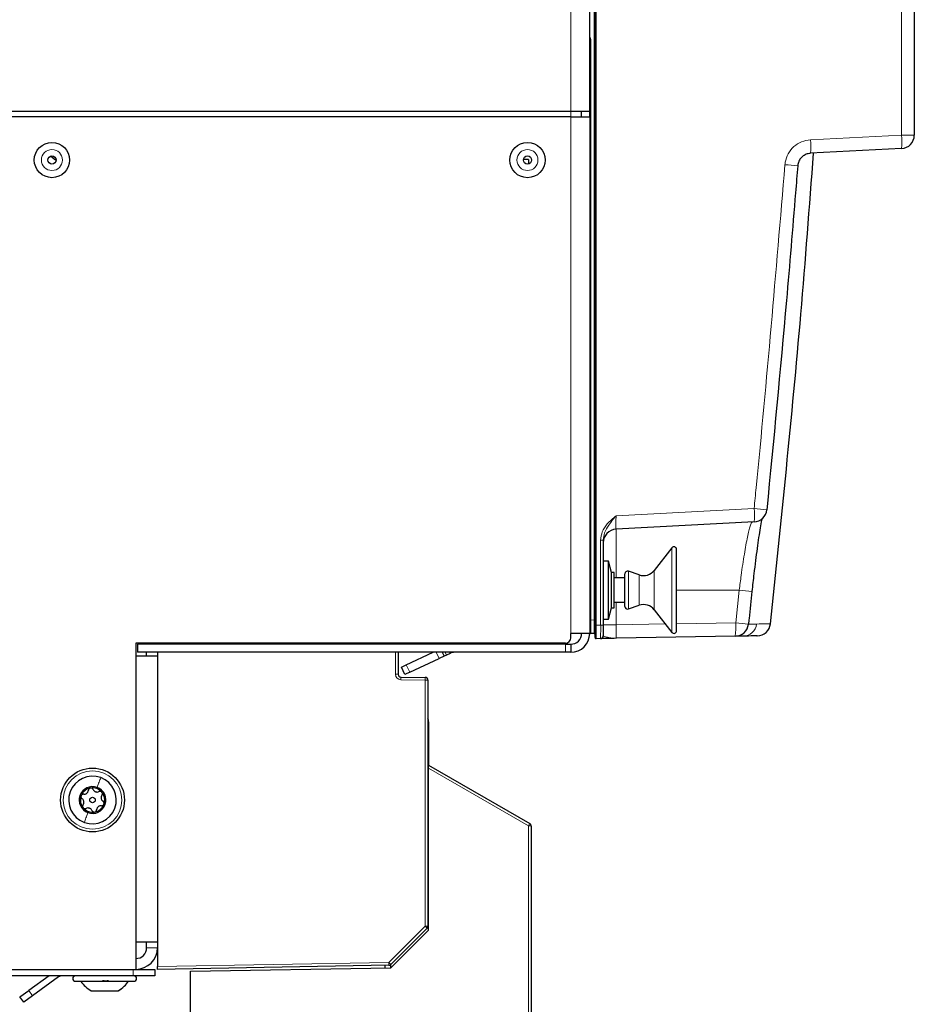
# Model space of a CAD drawing. Header units: millimetres. Extents: x 5 to 418, y 2 to 292.
# Tile 72 of 82: x 214 to 242, y 116 to 146. Entities that reach past the tile are written whole.
import ezdxf

# ---------------------------------------------------------------- set-up
doc = ezdxf.new("R2010")
doc.units = ezdxf.units.MM

msp = doc.modelspace()

# ---------------------------------------------------------------- linework, layer by layer
at = {"color": 7, "linetype": 'Continuous', "lineweight": 18}
for p, q in [((231.9943, 127.519), (231.9943, 213.0226)), ((232.061, 213.1901), (232.061, 127.3631)), ((241.4644, 142.4628), (241.4644, 213.0259)), ((231.2759, 143.1933), (231.2759, 190.6933)), ((231.8908, 145.4116), (231.8593, 145.4116)), ((231.8908, 145.4116), (231.8908, 127.5244)), ((231.2759, 143.0266), (231.2759, 143.1933)), ((231.2759, 143.0266), (231.2759, 127.1099)), ((238.6606, 142.3158), (241.4644, 142.4628)), ((241.8593, 142.4628), (241.4644, 142.4628)), ((232.6708, 130.7352), (236.923, 130.9581)), ((232.6708, 130.3191), (232.6708, 128.8183)), ((232.1969, 127.3655), (232.1969, 129.9837)), ((232.1969, 129.9837), (232.2759, 129.9837)), ((234.389, 127.142), (234.389, 129.7446)), ((233.0524, 127.8643), (233.0524, 129.0223)), ((233.8459, 127.8371), (233.8459, 129.0495)), ((233.3854, 127.9757), (233.3854, 128.9109)), ((236.4651, 128.4433), (234.538, 128.4433)), ((236.3584, 127.4382), (236.4651, 128.4433)), ((232.6708, 128.0683), (232.6708, 127.3738)), ((231.8908, 127.5244), (231.8593, 127.5244)), ((231.8908, 127.5244), (231.9943, 127.519)), ((231.9943, 127.519), (232.0259, 127.519)), ((234.538, 127.4064), (236.3584, 127.4382)), ((232.0259, 127.3631), (232.061, 127.3631)), ((232.061, 127.3631), (232.1969, 127.3655)), ((232.1969, 127.3655), (232.2759, 127.3655)), ((232.6708, 127.3738), (232.2759, 127.3738)), ((232.6708, 127.3738), (234.1872, 127.4003)), ((236.7504, 127.3937), (236.9986, 127.3981)), ((225.8759, 126.7766), (225.8759, 126.8099)), ((225.8759, 125.8494), (225.8759, 126.5266)), ((227.2201, 126.3374), (227.1318, 126.5266)), ((227.4077, 126.5266), (227.4466, 126.443)), ((227.5589, 126.4954), (227.5444, 126.5266)), ((231.1093, 126.5266), (231.1093, 126.7766)), ((226.2081, 126.1413), (226.3138, 125.9147)), ((225.8759, 125.8494), (225.9593, 125.8494)), ((226.0397, 125.6827), (226.0411, 125.7661)), ((226.7926, 125.6696), (226.0397, 125.6827)), ((226.7926, 125.6696), (226.794, 125.7529)), ((226.7926, 118.0862), (226.7926, 125.6696)), ((226.8759, 125.6696), (226.7926, 125.6696)), ((229.9774, 121.1782), (226.8926, 122.9592)), ((229.9774, 102.9561), (229.9774, 121.1782)), ((230.0593, 121.1782), (229.9774, 121.1782)), ((225.6741, 116.9678), (226.7926, 118.0862)), ((226.7926, 118.0862), (226.8515, 118.0273)), ((226.8759, 118.0862), (226.7926, 118.0862)), ((218.2093, 117.4266), (218.5426, 117.4266)), ((218.5426, 116.8433), (225.6741, 116.9678)), ((225.6741, 116.9678), (225.6756, 116.8845)), ((225.6741, 116.9678), (225.7331, 116.9088)), ((215.4988, 116.5281), (215.4756, 116.5599)), ((217.7926, 116.5599), (217.7926, 116.7599)), ((214.5762, 116.105), (214.6937, 115.9432))]:
    msp.add_line(p, q, dxfattribs=at)
at = {"color": 7, "linetype": 'Continuous', "lineweight": 25}
for p, q in [((232.0259, 127.3631), (232.0259, 213.1901)), ((241.8593, 213.0259), (241.8593, 142.4628)), ((231.8593, 145.2766), (231.8593, 146.9433)), ((231.8593, 143.1933), (231.8593, 145.2766)), ((231.2759, 143.1933), (203.8759, 143.1933)), ((231.8593, 143.1933), (231.2759, 143.1933)), ((231.6093, 143.0266), (231.6093, 143.1933)), ((231.8593, 143.0266), (231.8593, 143.1933)), ((231.2759, 143.0266), (203.8759, 143.0266)), ((231.2759, 143.0266), (231.8593, 143.0266)), ((231.8593, 143.0266), (231.8593, 127.1099)), ((241.4644, 142.0467), (238.6606, 141.8997)), ((229.9759, 141.7099), (229.8187, 141.7099)), ((229.9759, 141.7099), (229.9759, 141.5728)), ((236.923, 130.542), (232.6708, 130.3191)), ((232.2759, 129.9837), (232.2759, 127.3655)), ((234.389, 129.7446), (233.8459, 129.0495)), ((234.538, 127.1933), (234.538, 129.6933)), ((232.4426, 129.3349), (232.2759, 129.3349)), ((232.5259, 128.9849), (232.4426, 129.3349)), ((232.4426, 127.5516), (232.4426, 129.3349)), ((232.6093, 128.9849), (232.5259, 128.9849)), ((232.5259, 127.9016), (232.5259, 128.9849)), ((232.6093, 127.9016), (232.6093, 128.9849)), ((232.9426, 127.9433), (232.9426, 128.9433)), ((233.3854, 128.9109), (233.0524, 129.0223)), ((232.9426, 128.8183), (232.6093, 128.8183)), ((232.6093, 128.0683), (232.9426, 128.0683)), ((232.4426, 127.5516), (232.5259, 127.9016)), ((232.5259, 127.9016), (232.6093, 127.9016)), ((233.0524, 127.8643), (233.3854, 127.9757)), ((233.8459, 127.8371), (234.389, 127.142)), ((232.2759, 127.5516), (232.4426, 127.5516)), ((231.2759, 126.9766), (231.2759, 127.1099)), ((231.8593, 127.1099), (231.2759, 127.1099)), ((231.9943, 127.1029), (231.8908, 127.1083)), ((232.0259, 126.9801), (232.0259, 127.3631)), ((232.2759, 127.3655), (232.2759, 127.0324)), ((217.8759, 126.8099), (217.8759, 116.7599)), ((231.1093, 126.8099), (217.8759, 126.8099)), ((218.2093, 126.7766), (218.2093, 126.8099)), ((218.5426, 126.8099), (218.5426, 126.7766)), ((225.9593, 126.8099), (225.9593, 126.7766)), ((232.194, 126.9491), (232.0598, 126.9468)), ((236.3439, 127.0216), (232.6853, 126.9577)), ((236.5926, 127.0259), (236.3731, 127.0221)), ((217.9259, 126.7766), (217.9259, 126.5266)), ((231.1093, 126.7766), (217.9259, 126.7766)), ((231.1093, 126.5266), (217.9259, 126.5266)), ((218.2093, 126.4099), (218.2093, 126.5266)), ((218.5426, 126.5266), (218.5426, 126.4102)), ((225.9593, 126.5266), (225.9593, 125.8494)), ((226.2081, 126.1413), (227.0344, 126.5266)), ((227.3157, 126.5266), (227.3711, 126.4078)), ((227.5589, 126.4954), (227.4466, 126.443)), ((231.1093, 126.7766), (231.2759, 126.7766)), ((231.2759, 126.5266), (231.1093, 126.5266)), ((231.2759, 126.7766), (231.2759, 126.5266)), ((218.5426, 126.4099), (217.8759, 126.4099)), ((218.5426, 126.4102), (218.5426, 126.4099)), ((218.5426, 126.4099), (218.5426, 117.5933)), ((226.3138, 125.9147), (227.2201, 126.3374)), ((227.3711, 126.4078), (227.2201, 126.3374)), ((227.4466, 126.443), (227.3711, 126.4078)), ((226.057, 126.0709), (226.2081, 126.1413)), ((226.1627, 125.8443), (226.057, 126.0709)), ((226.3138, 125.9147), (226.1627, 125.8443)), ((226.0411, 125.7661), (226.794, 125.7529)), ((226.8759, 125.6696), (226.8759, 118.0862)), ((226.8926, 124.3879), (226.8926, 123.0546)), ((226.8926, 123.0546), (230.0176, 121.2504)), ((226.8926, 122.9592), (226.8926, 123.0546)), ((226.8926, 117.9712), (226.8926, 122.9592)), ((230.0593, 121.1782), (230.0593, 102.9561)), ((226.8926, 118.9016), (226.8759, 118.9013)), ((226.8759, 118.4266), (226.8926, 118.4266)), ((226.8515, 118.0273), (225.7331, 116.9088)), ((226.8629, 118.0414), (226.8926, 118.0409)), ((225.7289, 116.8075), (226.8926, 117.9712)), ((218.5426, 117.5933), (217.8759, 117.5933)), ((218.2093, 117.4266), (218.2093, 117.5933)), ((218.5426, 117.5933), (218.5426, 117.4266)), ((218.5426, 117.4266), (218.5426, 116.8433)), ((225.6756, 116.8845), (218.5426, 116.7599)), ((218.5426, 116.7599), (218.5426, 116.8433)), ((219.5593, 116.6998), (225.7289, 116.8075)), ((225.5593, 116.8046), (225.5593, 116.8824)), ((225.7259, 116.9025), (225.7259, 116.8075)), ((204.2093, 116.7599), (217.8759, 116.7599)), ((217.7926, 116.5599), (209.2093, 116.5599)), ((215.2023, 116.5599), (214.5762, 116.105)), ((215.4988, 116.5281), (214.6937, 115.9432)), ((218.4593, 116.5599), (217.7926, 116.5599)), ((217.8759, 116.7599), (218.4593, 116.7599)), ((218.4593, 116.7599), (218.4593, 116.5599)), ((219.5593, 103.1379), (219.5593, 116.6998)), ((216.0176, 116.3933), (217.8176, 116.3933)), ((214.3065, 115.9091), (214.5762, 116.105)), ((214.4241, 115.7473), (214.3065, 115.9091)), ((214.6937, 115.9432), (214.4241, 115.7473)), ((216.5051, 116.1016), (217.3289, 116.1016)), ((217.3289, 116.1016), (217.3301, 116.1016))]:
    msp.add_line(p, q, dxfattribs=at)
at = {"color": 7, "linetype": 'Continuous', "lineweight": 25, "flags": 128}
msp.add_lwpolyline([(215.2566, 141.813), (215.4057, 141.6957), (215.4174, 141.6873)], dxfattribs=at)
at = {"color": 7, "linetype": 'Continuous', "lineweight": 25}
for centre, radius in [((215.2926, 141.6933), 0.5442), ((229.9426, 141.6933), 0.5442), ((215.2926, 141.6933), 0.125), ((229.9426, 141.6933), 0.125), ((216.5426, 121.9766), 0.9833), ((216.5426, 121.9766), 0.0863)]:
    msp.add_circle(centre, radius, dxfattribs=at)
at = {"color": 7, "linetype": 'Continuous', "lineweight": 18}
for centre, radius in [((215.2926, 141.6933), 0.3237), ((229.9426, 141.6933), 0.3237), ((216.5426, 121.9766), 0.9)]:
    msp.add_circle(centre, radius, dxfattribs=at)
for centre, radius, start, end in [((231.8242, 145.4116), 0.0667, 0, 58.2531), ((236.6666, 142.1078), 2.0048, 354.04331, 5.95669), ((239.4705, 142.2547), 2.0048, 354.04331, 5.95669), ((236.4289, 122.045), 19.5582, 84.60752, 85.76168), ((234.9291, 130.75), 2.0048, 354.04331, 5.95669), ((235.2607, 113.3513), 17.6851, 83.32668, 84.60634), ((234.9464, 113.0101), 15.5077, 82.92287, 84.3802), ((234.356, 127.2995), 2.0072, 352.04161, 3.96204), ((234.6739, 110.7759), 16.7472, 82.87575, 84.22714), ((236.5849, 127.4418), 0.416, 271.06192, 353.97283), ((226.0426, 125.8494), 0.1667, 180, 269), ((228.8071, 121.8775), 1.3633, 329.13722, 332.60985)]:
    msp.add_arc(centre, radius, start, end, dxfattribs=at)
at = {"color": 7, "linetype": 'Continuous', "lineweight": 25}
for centre, radius, start, end in [((241.4426, 142.4628), 0.4167, 273, 0), ((236.9012, 130.9581), 0.4167, 273, 354.2817), ((232.6926, 129.903), 0.4167, 93, 180), ((234.4547, 129.6933), 0.0833, 0, 142), ((233.0259, 128.9433), 0.0833, 71.5, 180), ((233.5176, 129.306), 0.4167, 251.5, 322), ((233.0259, 127.9433), 0.0833, 180, 288.5), ((233.5176, 127.5805), 0.4167, 38, 108.5), ((237.0138, 127.45), 0.4167, 271.00033, 353.57329), ((231.2759, 127.1099), 0.5833, 270, 0), ((231.2759, 127.1099), 0.3333, 270, 0), ((231.8926, 127.1416), 0.0333, 180, 267), ((231.9926, 127.0696), 0.0333, 0, 87), ((234.4547, 127.1933), 0.0833, 218, 0), ((236.3366, 127.4382), 0.4167, 271, 353.88823), ((231.1093, 126.9766), 0.1667, 270, 0), ((232.0593, 126.9801), 0.0333, 180, 271), ((232.1926, 127.0324), 0.0833, 271, 0), ((227.6998, 126.1933), 0.3333, 90, 115), ((226.0426, 125.8494), 0.0833, 180, 269), ((226.7926, 125.6696), 0.0833, 0, 89), ((226.5593, 124.3879), 0.3333, 0, 18.19487), ((216.5426, 121.9766), 0.7333, 69.87489, 249.87489), ((216.5426, 121.9766), 0.7333, 249.87489, 69.87489), ((216.5426, 121.9766), 0.4125, 69.87489, 249.87489), ((216.5426, 121.9766), 0.375, 99.87489, 159.87489), ((216.5426, 121.9766), 0.4125, 249.87489, 69.87489), ((216.5426, 121.9766), 0.375, 39.87489, 99.87489), ((216.5426, 121.9766), 0.375, 159.87489, 219.87489), ((216.5426, 121.9766), 0.375, 339.87489, 39.87489), ((216.5426, 121.9766), 0.375, 219.87489, 279.87489), ((216.5426, 121.9766), 0.375, 279.87489, 339.87489), ((229.9759, 121.1782), 0.0833, 0, 60), ((226.7926, 118.0862), 0.0833, 315, 0), ((217.8759, 117.4266), 0.6667, 270, 360), ((217.8759, 117.4266), 0.3333, 270, 0), ((225.6741, 116.9678), 0.0833, 271, 315), ((215.5967, 116.3933), 0.1667, 90, 126), ((216.0176, 116.4766), 0.0833, 90, 270), ((217.8176, 116.4766), 0.0833, 270, 90), ((216.9726, 116.9382), 0.9583, 214.65152, 240.8011), ((216.8626, 116.9382), 0.9583, 299.1989, 313.1417), ((216.8626, 116.9382), 0.9583, 313.1417, 325.34848)]:
    msp.add_arc(centre, radius, start, end, dxfattribs=at)
at = {"color": 7, "linetype": 'Continuous', "lineweight": 18}
for centre, major_axis, ratio, start_param, end_param in [((232.6926, 130.7375), (0.0219, 0.4184), 0.051695, 1.5789684, 3.1470257), ((231.8926, 127.5254), (0.0017, 0.4171), 0.0041715, 1.5733343, 3.1413915), ((231.9926, 127.5202), (-0.0017, 0.4173), 0.0041678, 3.1413568, 4.709414), ((232.0593, 127.3635), (-0.0006, 0.4167), 0.0041852, 3.1416599, 4.7115428), ((232.1926, 127.3658), (-0.0015, 0.4167), 0.0104636, 3.1417388, 4.7116217), ((232.6926, 127.3746), (0.0073, 0.4169), 0.0522641, 1.5735393, 3.1434222)]:
    msp.add_ellipse(centre, major_axis=major_axis, ratio=ratio, start_param=start_param, end_param=end_param, dxfattribs=at)
for points, knots in [([(237.8743, 141.5497), (237.877, 141.5744), (237.8896, 141.6919), (237.9627, 141.8959), (238.1401, 142.1169), (238.3816, 142.2735), (238.5676, 142.3017), (238.6606, 142.3158)], [0, 0, 0, 0, 0.06241725, 0.29678924, 0.53118753, 0.76559388, 1, 1, 1, 1]), ([(236.923, 130.9581), (236.9443, 131.1716), (237.2964, 134.6988), (237.5944, 138.2312), (237.8743, 141.5497)], [0, 0, 0, 0, 0.0605355, 1, 1, 1, 1]), ([(232.1969, 129.9837), (232.2076, 130.069), (232.2302, 130.2514), (232.4075, 130.5117), (232.5743, 130.6561), (232.6703, 130.7349), (232.6708, 130.7352)], [0, 0, 0, 0, 0.2778344, 0.593669, 0.9980104, 1, 1, 1, 1]), ([(232.6708, 130.7352), (232.6704, 130.7348), (232.6384, 130.6954), (232.5602, 130.5987), (232.4322, 130.4299), (232.3054, 130.2234), (232.2851, 130.0587), (232.2759, 129.9837)], [0, 0, 0, 0, 0.0019381, 0.1758585, 0.4293534, 0.7403824, 1, 1, 1, 1]), ([(236.4651, 128.4433), (236.4849, 128.5961), (236.5198, 128.8653), (236.5736, 129.2373), (236.6226, 129.5521), (236.6715, 129.838), (236.7182, 130.0815), (236.7625, 130.2809), (236.8027, 130.4258), (236.8391, 130.5201), (236.8586, 130.5327), (236.8684, 130.5391)], [0, 0, 0, 0, 0.139817, 0.2462878, 0.3558255, 0.4619755, 0.5711661, 0.6768765, 0.7856172, 0.8912727, 1, 1, 1, 1]), ([(236.9986, 127.3981), (237.1095, 127.4), (237.3314, 127.4038), (237.4381, 127.4056), (237.4213, 127.4053), (237.4189, 127.4053)], [0, 0, 0, 0, 0.46115, 0.9227937, 1, 1, 1, 1]), ([(232.2759, 127.0324), (232.2853, 127.0264), (232.306, 127.0132), (232.4333, 126.9845), (232.5653, 126.9614), (232.6478, 126.9571), (232.685, 126.9577), (232.6853, 126.9577)], [0, 0, 0, 0, 0.2542234, 0.5569179, 0.8001576, 0.9980976, 1, 1, 1, 1])]:
    msp.add_open_spline(points, degree=3, knots=knots, dxfattribs=at)
at = {"color": 7, "linetype": 'Continuous', "lineweight": 25}
for points, knots in [([(237.4256, 127.4046), (237.7583, 130.5838), (238.2636, 135.4117), (238.6316, 140.2519), (238.7572, 141.9048)], [0, 0, 0, 0, 0.6584966, 1, 1, 1, 1]), ([(238.6606, 141.8997), (238.614, 141.8927), (238.5209, 141.8786), (238.4001, 141.8003), (238.3112, 141.6897), (238.2746, 141.5877), (238.2683, 141.529), (238.2669, 141.5166)], [0, 0, 0, 0, 0.2344392, 0.4688676, 0.7032609, 0.9375966, 1, 1, 1, 1]), ([(238.2669, 141.5166), (238.2448, 141.2398), (238.1339, 139.8553), (237.8371, 136.32), (237.5225, 133.0653), (237.3148, 130.9165)], [0, 0, 0, 0, 0.0782984, 0.3914935, 1, 1, 1, 1]), ([(237.1658, 130.6458), (237.162, 130.6295), (237.1448, 130.5572), (237.1105, 130.3656), (237.0638, 130.0759), (237.0151, 129.7342), (236.9659, 129.355), (236.912, 128.9084), (236.8769, 128.5832), (236.8571, 128.3997)], [0, 0, 0, 0, 0.0438717, 0.19479, 0.3464363, 0.498086, 0.6503705, 0.8026556, 1, 1, 1, 1]), ([(236.8571, 128.3997), (236.8279, 128.1234), (236.7925, 127.7881), (236.7567, 127.4528), (236.7504, 127.3937)], [0, 0, 0, 0, 0.82378945, 1, 1, 1, 1]), ([(232.6853, 126.9577), (232.6848, 126.9577), (232.5838, 126.9559), (232.4108, 126.9529), (232.228, 126.9497), (232.2049, 126.9493), (232.194, 126.9491)], [0, 0, 0, 0, 0.0019525, 0.4191595, 0.7271526, 1, 1, 1, 1]), ([(237.0081, 127.0332), (237.012, 127.0332), (237.0361, 127.0336), (236.9234, 127.0317), (236.7029, 127.0278), (236.5926, 127.0259)], [0, 0, 0, 0, 0.0894868, 0.5444995, 1, 1, 1, 1]), ([(216.2698, 122.1543), (216.2868, 122.154), (216.3124, 122.1536), (216.3463, 122.1675), (216.3699, 122.1829), (216.3894, 122.2034), (216.4093, 122.2345), (216.4135, 122.2598), (216.4163, 122.2767)], [0, 0, 0, 0, 0.249201, 0.3743378, 0.4989316, 0.6240084, 0.74976, 1, 1, 1, 1]), ([(216.4783, 122.3461), (216.4698, 122.3437), (216.4528, 122.3389), (216.433, 122.3216), (216.4198, 122.3002), (216.4175, 122.2845), (216.4163, 122.2767)], [0, 0, 0, 0, 0.2498571, 0.4994664, 0.7490114, 1, 1, 1, 1]), ([(216.5601, 122.3017), (216.5563, 122.3087), (216.5488, 122.3226), (216.5292, 122.3383), (216.5047, 122.3479), (216.4871, 122.3467), (216.4783, 122.3461)], [0, 0, 0, 0, 0.2498071, 0.5000551, 0.7503094, 1, 1, 1, 1]), ([(216.5601, 122.3017), (216.5683, 122.2869), (216.5808, 122.2645), (216.6098, 122.242), (216.6349, 122.2293), (216.6624, 122.2226), (216.6993, 122.221), (216.7233, 122.23), (216.7393, 122.236)], [0, 0, 0, 0, 0.2491679, 0.3743031, 0.4989033, 0.6239875, 0.7497462, 1, 1, 1, 1]), ([(216.1905, 122.1056), (216.1883, 122.0971), (216.184, 122.0799), (216.1891, 122.0542), (216.201, 122.0321), (216.2133, 122.0222), (216.2195, 122.0173)], [0, 0, 0, 0, 0.2499907, 0.4996106, 0.7491271, 1, 1, 1, 1]), ([(216.2698, 122.1543), (216.2619, 122.1545), (216.2461, 122.155), (216.2227, 122.1458), (216.2021, 122.1295), (216.1944, 122.1136), (216.1905, 122.1056)], [0, 0, 0, 0, 0.2498519, 0.4999015, 0.7501147, 1, 1, 1, 1]), ([(216.2523, 121.8292), (216.261, 121.8438), (216.2742, 121.8657), (216.2791, 121.9021), (216.2776, 121.9303), (216.2696, 121.9574), (216.2526, 121.9901), (216.2328, 122.0064), (216.2195, 122.0173)], [0, 0, 0, 0, 0.2491995, 0.3743362, 0.4989302, 0.6240074, 0.7497593, 1, 1, 1, 1]), ([(216.8304, 122.217), (216.824, 122.2232), (216.8114, 122.2355), (216.7865, 122.244), (216.7614, 122.2447), (216.7467, 122.2389), (216.7393, 122.236)], [0, 0, 0, 0, 0.250033, 0.4996315, 0.7492277, 1, 1, 1, 1]), ([(216.8329, 122.124), (216.8241, 122.1094), (216.811, 122.0875), (216.806, 122.0511), (216.8076, 122.023), (216.8156, 121.9958), (216.8325, 121.9631), (216.8524, 121.9468), (216.8656, 121.936)], [0, 0, 0, 0, 0.2491995, 0.3743362, 0.4989302, 0.6240074, 0.7497593, 1, 1, 1, 1]), ([(216.8329, 122.124), (216.837, 122.1308), (216.8453, 122.1442), (216.8491, 122.169), (216.8452, 122.195), (216.8353, 122.2097), (216.8304, 122.217)], [0, 0, 0, 0, 0.2498147, 0.4999078, 0.7501201, 1, 1, 1, 1]), ([(216.2523, 121.8292), (216.2481, 121.8225), (216.2398, 121.809), (216.2361, 121.7842), (216.24, 121.7582), (216.2499, 121.7435), (216.2548, 121.7362)], [0, 0, 0, 0, 0.2498147, 0.4999078, 0.7501201, 1, 1, 1, 1]), ([(216.2548, 121.7362), (216.2611, 121.73), (216.2738, 121.7177), (216.2986, 121.7092), (216.3238, 121.7085), (216.3385, 121.7143), (216.3459, 121.7172)], [0, 0, 0, 0, 0.250033, 0.4996315, 0.7492277, 1, 1, 1, 1]), ([(216.5251, 121.6515), (216.5168, 121.6664), (216.5044, 121.6887), (216.4754, 121.7112), (216.4502, 121.7239), (216.4227, 121.7306), (216.3859, 121.7323), (216.3619, 121.7232), (216.3459, 121.7172)], [0, 0, 0, 0, 0.2491679, 0.3743031, 0.4989033, 0.6239875, 0.7497462, 1, 1, 1, 1]), ([(216.5251, 121.6515), (216.5288, 121.6445), (216.5363, 121.6306), (216.556, 121.6149), (216.5804, 121.6053), (216.5981, 121.6066), (216.6069, 121.6072)], [0, 0, 0, 0, 0.2498071, 0.5000551, 0.7503094, 1, 1, 1, 1]), ([(216.6069, 121.6072), (216.6154, 121.6096), (216.6324, 121.6144), (216.6521, 121.6317), (216.6654, 121.653), (216.6677, 121.6687), (216.6689, 121.6765)], [0, 0, 0, 0, 0.2498571, 0.4994664, 0.7490114, 1, 1, 1, 1]), ([(216.8154, 121.7989), (216.7984, 121.7992), (216.7728, 121.7996), (216.7388, 121.7857), (216.7152, 121.7703), (216.6957, 121.7498), (216.6759, 121.7187), (216.6717, 121.6934), (216.6689, 121.6765)], [0, 0, 0, 0, 0.249201, 0.3743378, 0.4989316, 0.6240084, 0.74976, 1, 1, 1, 1]), ([(216.8154, 121.7989), (216.8233, 121.7987), (216.8391, 121.7982), (216.8625, 121.8074), (216.8831, 121.8237), (216.8908, 121.8396), (216.8947, 121.8476)], [0, 0, 0, 0, 0.2498519, 0.4999015, 0.7501147, 1, 1, 1, 1]), ([(216.8947, 121.8476), (216.8969, 121.8562), (216.9012, 121.8733), (216.8961, 121.899), (216.8842, 121.9212), (216.8718, 121.931), (216.8656, 121.936)], [0, 0, 0, 0, 0.2499907, 0.4996106, 0.7491271, 1, 1, 1, 1]), ([(217.0147, 116.4218), (217.0128, 116.4179), (217.009, 116.4101), (216.9939, 116.4009), (216.9726, 116.3948), (216.9467, 116.3925), (216.92, 116.3947), (216.8966, 116.4008), (216.8784, 116.4101), (216.8723, 116.4179), (216.8692, 116.4218)], [0, 0, 0, 0, 0.1252217, 0.2494831, 0.3743256, 0.4990628, 0.6238964, 0.749388, 0.8744406, 1, 1, 1, 1])]:
    msp.add_open_spline(points, degree=3, knots=knots, dxfattribs=at)
at = {"color": 7, "linetype": 'Continuous', "lineweight": 18}
for points in [[(216.7949, 122.6652), (216.7794, 122.6228), (216.7483, 122.5381), (216.7058, 122.422), (216.6845, 122.3639)], [(216.2903, 121.2881), (216.3058, 121.3304), (216.3368, 121.4151), (216.3794, 121.5312), (216.4007, 121.5893)], [(217.6488, 116.3933), (217.6038, 116.3355), (217.5138, 116.2199), (217.3905, 116.141), (217.3289, 116.1016)]]:
    msp.add_open_spline(points, degree=3, dxfattribs=at)

doc.saveas('drawing.dxf')
